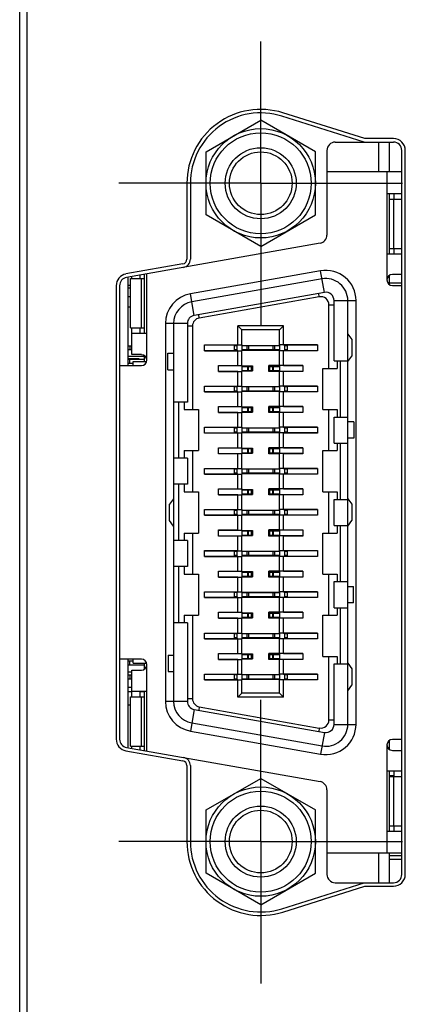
# Model space of a CAD drawing. Header units: inches. Extents: x 0 to 34, y 0 to 22.
# Tile 48 of 84: x 10.381 to 10.934, y 14.951 to 16.364. Entities that reach past the tile are written whole.
import ezdxf

# ---------------------------------------------------------------- set-up
doc = ezdxf.new("R2010")
doc.units = ezdxf.units.IN
doc.header["$LTSCALE"] = 1.87
doc.header["$MEASUREMENT"] = 0
doc.linetypes.add('CENTER', pattern=[0.6, 0.375, -0.075, 0.075, -0.075])
doc.layers.get('0').update_dxf_attribs({"linetype": 'CONTINUOUS'})
doc.layers.add('DEFAULT_1', color=7, linetype='CENTER')

msp = doc.modelspace()

# ---------------------------------------------------------------- linework, layer by layer
at = {"color": 7, "linetype": 'CONTINUOUS'}
for p, q in [((10.3806, 12.3838), (10.3806, 17.5217)), ((10.3906, 17.4917), (10.3906, 13.4217)), ((10.875, 16.1886), (10.7569, 16.2258)), ((10.8758, 16.1936), (10.7584, 16.2306)), ((10.648, 16.1748), (10.7265, 16.2202)), ((10.805, 16.1748), (10.7265, 16.2202)), ((10.8335, 16.1886), (10.917, 16.1886)), ((10.917, 16.1936), (10.8758, 16.1936)), ((10.8958, 16.1462), (10.8958, 16.1886)), ((10.9115, 16.1462), (10.9115, 16.1886)), ((10.648, 16.0842), (10.648, 16.1748)), ((10.805, 16.0842), (10.805, 16.1748)), ((10.8215, 16.1766), (10.8215, 16.0551)), ((10.929, 15.1376), (10.929, 16.1766)), ((10.934, 15.1376), (10.934, 16.1766)), ((10.8215, 16.1462), (10.929, 16.1462)), ((10.9076, 16.1462), (10.9076, 15.9907)), ((10.6205, 16.1295), (10.6205, 16.0206)), ((10.6255, 16.1295), (10.6255, 16.0206)), ((10.9076, 16.1147), (10.929, 16.1147)), ((10.9115, 16.0281), (10.9115, 16.1147)), ((10.9175, 16.1147), (10.9175, 16.1069)), ((10.9115, 16.1069), (10.929, 16.1069)), ((10.9176, 16.036), (10.9176, 16.1069)), ((10.7265, 16.0389), (10.648, 16.0842)), ((10.7265, 16.0389), (10.805, 16.0842)), ((10.8116, 16.0433), (10.5339, 15.9944)), ((10.9076, 16.0281), (10.929, 16.0281)), ((10.9115, 16.036), (10.929, 16.036)), ((10.9175, 16.036), (10.9175, 16.0281)), ((10.6147, 16.0137), (10.5331, 15.9993)), ((10.5533, 15.9927), (10.5533, 15.9978)), ((10.5592, 15.9988), (10.5592, 15.914)), ((10.5631, 15.8756), (10.5631, 15.9995)), ((10.8125, 16.0039), (10.6255, 15.9709)), ((10.818, 15.9728), (10.8125, 16.0039)), ((10.9115, 15.984), (10.9115, 15.9975)), ((10.929, 15.9986), (10.9155, 15.9986)), ((10.5356, 15.9944), (10.5356, 15.8677)), ((10.5395, 15.9218), (10.5395, 15.9927)), ((10.5395, 15.9927), (10.5592, 15.9927)), ((10.5415, 15.9927), (10.5415, 15.9957)), ((10.5554, 15.9218), (10.5554, 15.9927)), ((10.8145, 15.9922), (10.6275, 15.9592)), ((10.929, 15.9861), (10.9115, 15.9861)), ((10.519, 15.9825), (10.519, 15.3316)), ((10.524, 15.9825), (10.524, 15.3316)), ((10.5356, 15.9831), (10.5395, 15.9831)), ((10.5356, 15.9796), (10.5395, 15.9796)), ((10.631, 15.9399), (10.6255, 15.9709)), ((10.818, 15.9728), (10.631, 15.9399)), ((10.8106, 15.9665), (10.8097, 15.9714)), ((10.9155, 15.9829), (10.929, 15.9829)), ((10.5356, 15.9671), (10.5395, 15.9671)), ((10.8106, 15.9665), (10.6383, 15.9361)), ((10.8318, 15.8746), (10.8318, 15.9612)), ((10.8318, 15.9612), (10.8633, 15.9612)), ((10.8515, 15.3529), (10.8515, 15.9612)), ((10.8633, 15.3529), (10.8633, 15.9612)), ((10.5356, 15.9521), (10.5395, 15.9521)), ((10.6383, 15.9361), (10.6375, 15.941)), ((10.8244, 15.8638), (10.8244, 15.9549)), ((10.8244, 15.9549), (10.8318, 15.9549)), ((10.5897, 15.9282), (10.5897, 15.3859)), ((10.6212, 15.9282), (10.5897, 15.9282)), ((10.6015, 15.9282), (10.6015, 15.3859)), ((10.6212, 15.9282), (10.6212, 15.8155)), ((10.5395, 15.9218), (10.5592, 15.9218)), ((10.5415, 15.8835), (10.5415, 15.9218)), ((10.5631, 15.914), (10.5415, 15.914)), ((10.5533, 15.914), (10.5533, 15.9218)), ((10.6286, 15.9245), (10.6212, 15.9245)), ((10.6286, 15.9245), (10.6286, 15.8047)), ((10.6936, 15.8974), (10.6936, 15.925)), ((10.6936, 15.925), (10.6995, 15.9191)), ((10.7594, 15.925), (10.6936, 15.925)), ((10.6995, 15.8974), (10.6995, 15.9191)), ((10.7535, 15.9191), (10.6995, 15.9191)), ((10.7594, 15.925), (10.7535, 15.9191)), ((10.7535, 15.8974), (10.7535, 15.9191)), ((10.7594, 15.8974), (10.7594, 15.925)), ((10.8515, 15.913), (10.8574, 15.9051)), ((10.8574, 15.9051), (10.8574, 15.8815)), ((10.5356, 15.8962), (10.5415, 15.8962)), ((10.5415, 15.8903), (10.5356, 15.8903)), ((10.5388, 15.8962), (10.5388, 15.8903)), ((10.5931, 15.8618), (10.5931, 15.8854)), ((10.5931, 15.8854), (10.6015, 15.8854)), ((10.6458, 15.8892), (10.6458, 15.8974)), ((10.6458, 15.8974), (10.6995, 15.8974)), ((10.6458, 15.8974), (10.6936, 15.8974)), ((10.6936, 15.8892), (10.6458, 15.8892)), ((10.6458, 15.8892), (10.6995, 15.8892)), ((10.6885, 15.8962), (10.6885, 15.8903)), ((10.6924, 15.8962), (10.6885, 15.8962)), ((10.6924, 15.8903), (10.6885, 15.8903)), ((10.6924, 15.8962), (10.6924, 15.8903)), ((10.6936, 15.8974), (10.6995, 15.8974)), ((10.6936, 15.8681), (10.6936, 15.8892)), ((10.6936, 15.8892), (10.6995, 15.8892)), ((10.6995, 15.8974), (10.6995, 15.8892)), ((10.6995, 15.8966), (10.7535, 15.8966)), ((10.7535, 15.8962), (10.6995, 15.8962)), ((10.7535, 15.8903), (10.6995, 15.8903)), ((10.6995, 15.8899), (10.7535, 15.8899)), ((10.6995, 15.868), (10.6995, 15.8892)), ((10.7066, 15.8962), (10.7066, 15.8903)), ((10.7089, 15.8962), (10.7089, 15.8903)), ((10.744, 15.8962), (10.744, 15.8903)), ((10.7463, 15.8962), (10.7463, 15.8903)), ((10.7535, 15.8974), (10.7535, 15.8892)), ((10.7594, 15.8974), (10.7535, 15.8974)), ((10.808, 15.8974), (10.7535, 15.8974)), ((10.7535, 15.868), (10.7535, 15.8892)), ((10.808, 15.8892), (10.7535, 15.8892)), ((10.7594, 15.8892), (10.7535, 15.8892)), ((10.7594, 15.8974), (10.808, 15.8974)), ((10.7594, 15.8681), (10.7594, 15.8892)), ((10.808, 15.8892), (10.7594, 15.8892)), ((10.7605, 15.8962), (10.7605, 15.8903)), ((10.7645, 15.8962), (10.7605, 15.8962)), ((10.7645, 15.8903), (10.7605, 15.8903)), ((10.7645, 15.8962), (10.7645, 15.8903)), ((10.808, 15.8974), (10.808, 15.8892)), ((10.5356, 15.8811), (10.5592, 15.8811)), ((10.5356, 15.8781), (10.5516, 15.8781)), ((10.5592, 15.8766), (10.5356, 15.8766)), ((10.5434, 15.8707), (10.5356, 15.8707)), ((10.5386, 15.8707), (10.5386, 15.8766)), ((10.5552, 15.8835), (10.5415, 15.8835)), ((10.5434, 15.8677), (10.5434, 15.8736)), ((10.5434, 15.8736), (10.5629, 15.8736)), ((10.5516, 15.8781), (10.5516, 15.8766)), ((10.5592, 15.8823), (10.5592, 15.8736)), ((10.8318, 15.8746), (10.8515, 15.8746)), ((10.8363, 15.8746), (10.8363, 15.8638)), ((10.8406, 15.8746), (10.8406, 15.7939)), ((10.8515, 15.8736), (10.8574, 15.8815)), ((10.524, 15.8677), (10.5552, 15.8677)), ((10.5931, 15.8618), (10.6015, 15.8618)), ((10.6657, 15.8594), (10.6657, 15.8681)), ((10.6657, 15.8681), (10.6936, 15.8681)), ((10.6657, 15.868), (10.6995, 15.868)), ((10.6657, 15.8595), (10.6995, 15.8595)), ((10.6936, 15.8594), (10.6657, 15.8594)), ((10.6936, 15.8681), (10.6995, 15.868)), ((10.6936, 15.8594), (10.6995, 15.8595)), ((10.6936, 15.8384), (10.6936, 15.8594)), ((10.6995, 15.868), (10.6995, 15.8595)), ((10.6995, 15.8674), (10.7145, 15.8674)), ((10.6995, 15.8667), (10.7145, 15.8667)), ((10.6995, 15.8608), (10.7145, 15.8608)), ((10.6995, 15.8601), (10.7145, 15.8601)), ((10.6995, 15.8383), (10.6995, 15.8595)), ((10.7073, 15.8667), (10.7073, 15.8608)), ((10.7084, 15.8667), (10.7084, 15.8608)), ((10.7127, 15.8667), (10.7127, 15.8608)), ((10.7145, 15.8674), (10.7145, 15.8601)), ((10.7381, 15.8594), (10.7381, 15.8681)), ((10.7535, 15.8681), (10.7381, 15.8681)), ((10.7381, 15.8667), (10.7535, 15.8667)), ((10.7381, 15.8608), (10.7535, 15.8608)), ((10.7535, 15.8594), (10.7381, 15.8594)), ((10.7391, 15.8667), (10.7391, 15.8608)), ((10.7434, 15.8667), (10.7434, 15.8608)), ((10.7445, 15.8667), (10.7445, 15.8608)), ((10.7594, 15.8681), (10.7535, 15.868)), ((10.7535, 15.868), (10.7535, 15.8595)), ((10.7869, 15.868), (10.7535, 15.868)), ((10.7535, 15.8383), (10.7535, 15.8595)), ((10.7869, 15.8595), (10.7535, 15.8595)), ((10.7594, 15.8594), (10.7535, 15.8595)), ((10.7594, 15.8681), (10.7869, 15.8681)), ((10.7594, 15.8384), (10.7594, 15.8594)), ((10.7869, 15.8594), (10.7594, 15.8594)), ((10.7869, 15.8681), (10.7869, 15.8594)), ((10.8156, 15.8047), (10.8156, 15.8638)), ((10.8156, 15.8638), (10.8363, 15.8638)), ((10.6458, 15.8301), (10.6458, 15.8384)), ((10.6458, 15.8384), (10.6936, 15.8384)), ((10.6458, 15.8383), (10.6995, 15.8383)), ((10.6458, 15.8302), (10.6995, 15.8302)), ((10.6936, 15.8301), (10.6458, 15.8301)), ((10.6885, 15.8372), (10.6885, 15.8313)), ((10.6924, 15.8372), (10.6885, 15.8372)), ((10.6924, 15.8313), (10.6885, 15.8313)), ((10.6924, 15.8372), (10.6924, 15.8313)), ((10.6936, 15.8384), (10.6995, 15.8383)), ((10.6936, 15.8301), (10.6995, 15.8302)), ((10.6936, 15.809), (10.6936, 15.8301)), ((10.6995, 15.8383), (10.6995, 15.8302)), ((10.6995, 15.8376), (10.7535, 15.8376)), ((10.7535, 15.8372), (10.6995, 15.8372)), ((10.7535, 15.8313), (10.6995, 15.8313)), ((10.6995, 15.8309), (10.7535, 15.8309)), ((10.6995, 15.809), (10.6995, 15.8302)), ((10.7066, 15.8372), (10.7066, 15.8313)), ((10.7089, 15.8372), (10.7089, 15.8313)), ((10.744, 15.8372), (10.744, 15.8313)), ((10.7463, 15.8372), (10.7463, 15.8313)), ((10.7594, 15.8384), (10.7535, 15.8383)), ((10.7535, 15.8383), (10.7535, 15.8302)), ((10.808, 15.8383), (10.7535, 15.8383)), ((10.7535, 15.809), (10.7535, 15.8302)), ((10.808, 15.8302), (10.7535, 15.8302)), ((10.7594, 15.8301), (10.7535, 15.8302)), ((10.7594, 15.8384), (10.808, 15.8384)), ((10.7594, 15.809), (10.7594, 15.8301)), ((10.808, 15.8301), (10.7594, 15.8301)), ((10.7605, 15.8372), (10.7605, 15.8313)), ((10.7645, 15.8372), (10.7605, 15.8372)), ((10.7645, 15.8313), (10.7605, 15.8313)), ((10.7645, 15.8372), (10.7645, 15.8313)), ((10.808, 15.8384), (10.808, 15.8301)), ((10.6212, 15.8155), (10.6015, 15.8155)), ((10.6084, 15.8155), (10.6084, 15.7348)), ((10.6168, 15.8155), (10.6168, 15.8047)), ((10.6168, 15.8047), (10.6374, 15.8047)), ((10.6374, 15.8047), (10.6374, 15.7457)), ((10.6657, 15.8004), (10.6657, 15.809)), ((10.6657, 15.809), (10.6995, 15.809)), ((10.6657, 15.809), (10.6936, 15.809)), ((10.6657, 15.8005), (10.6995, 15.8005)), ((10.6936, 15.8004), (10.6657, 15.8004)), ((10.6936, 15.809), (10.6995, 15.809)), ((10.6936, 15.7793), (10.6936, 15.8004)), ((10.6936, 15.8004), (10.6995, 15.8004)), ((10.6995, 15.809), (10.6995, 15.8005)), ((10.6995, 15.8084), (10.7145, 15.8084)), ((10.6995, 15.8077), (10.7145, 15.8077)), ((10.6995, 15.8018), (10.7145, 15.8018)), ((10.6995, 15.8011), (10.7145, 15.8011)), ((10.6995, 15.7793), (10.6995, 15.8004)), ((10.7073, 15.8077), (10.7073, 15.8018)), ((10.7084, 15.8077), (10.7084, 15.8018)), ((10.7127, 15.8077), (10.7127, 15.8018)), ((10.7145, 15.8084), (10.7145, 15.8011)), ((10.7381, 15.8004), (10.7381, 15.809)), ((10.7535, 15.809), (10.7381, 15.809)), ((10.7381, 15.8077), (10.7535, 15.8077)), ((10.7381, 15.8018), (10.7535, 15.8018)), ((10.7535, 15.8004), (10.7381, 15.8004)), ((10.7391, 15.8077), (10.7391, 15.8018)), ((10.7434, 15.8077), (10.7434, 15.8018)), ((10.7445, 15.8077), (10.7445, 15.8018)), ((10.7535, 15.809), (10.7535, 15.8005)), ((10.7594, 15.809), (10.7535, 15.809)), ((10.7869, 15.809), (10.7535, 15.809)), ((10.7869, 15.8005), (10.7535, 15.8005)), ((10.7535, 15.7793), (10.7535, 15.8004)), ((10.7594, 15.8004), (10.7535, 15.8004)), ((10.7594, 15.809), (10.7869, 15.809)), ((10.7594, 15.7793), (10.7594, 15.8004)), ((10.7869, 15.8004), (10.7594, 15.8004)), ((10.7869, 15.809), (10.7869, 15.8004)), ((10.8156, 15.8047), (10.8363, 15.8047)), ((10.8244, 15.7457), (10.8244, 15.8047)), ((10.8363, 15.8047), (10.8363, 15.7939)), ((10.8318, 15.7565), (10.8318, 15.7939)), ((10.8318, 15.7939), (10.8515, 15.7939)), ((10.8599, 15.787), (10.8515, 15.787)), ((10.8599, 15.787), (10.8599, 15.7634)), ((10.6458, 15.771), (10.6458, 15.7793)), ((10.6458, 15.7793), (10.6936, 15.7793)), ((10.6458, 15.7792), (10.6995, 15.7792)), ((10.6885, 15.7781), (10.6885, 15.7722)), ((10.6924, 15.7781), (10.6885, 15.7781)), ((10.6924, 15.7722), (10.6885, 15.7722)), ((10.6924, 15.7781), (10.6924, 15.7722)), ((10.6936, 15.7793), (10.6995, 15.7793)), ((10.6995, 15.7792), (10.6995, 15.7711)), ((10.6995, 15.7785), (10.7535, 15.7785)), ((10.7535, 15.7781), (10.6995, 15.7781)), ((10.7535, 15.7722), (10.6995, 15.7722)), ((10.6995, 15.7718), (10.7535, 15.7718)), ((10.7066, 15.7781), (10.7066, 15.7722)), ((10.7089, 15.7781), (10.7089, 15.7722)), ((10.744, 15.7781), (10.744, 15.7722)), ((10.7463, 15.7781), (10.7463, 15.7722)), ((10.7594, 15.7793), (10.7535, 15.7793)), ((10.7535, 15.7792), (10.7535, 15.7711)), ((10.808, 15.7792), (10.7535, 15.7792)), ((10.7594, 15.7793), (10.808, 15.7793)), ((10.7605, 15.7781), (10.7605, 15.7722)), ((10.7645, 15.7781), (10.7605, 15.7781)), ((10.7645, 15.7722), (10.7605, 15.7722)), ((10.7645, 15.7781), (10.7645, 15.7722)), ((10.808, 15.7793), (10.808, 15.771)), ((10.6458, 15.7711), (10.6995, 15.7711)), ((10.6936, 15.771), (10.6458, 15.771)), ((10.6936, 15.771), (10.6995, 15.7711)), ((10.6936, 15.75), (10.6936, 15.771)), ((10.6995, 15.7499), (10.6995, 15.7711)), ((10.7535, 15.7499), (10.7535, 15.7711)), ((10.808, 15.7711), (10.7535, 15.7711)), ((10.7594, 15.771), (10.7535, 15.7711)), ((10.7594, 15.75), (10.7594, 15.771)), ((10.808, 15.771), (10.7594, 15.771)), ((10.8599, 15.7634), (10.8515, 15.7634)), ((10.6168, 15.7457), (10.6168, 15.7348)), ((10.6168, 15.7457), (10.6374, 15.7457)), ((10.6286, 15.7457), (10.6286, 15.6866)), ((10.6657, 15.7413), (10.6657, 15.75)), ((10.6657, 15.75), (10.6936, 15.75)), ((10.6657, 15.7499), (10.6995, 15.7499)), ((10.6936, 15.75), (10.6995, 15.7499)), ((10.6995, 15.7499), (10.6995, 15.7414)), ((10.6995, 15.7493), (10.7145, 15.7493)), ((10.6995, 15.7486), (10.7145, 15.7486)), ((10.7073, 15.7486), (10.7073, 15.7427)), ((10.7084, 15.7486), (10.7084, 15.7427)), ((10.7127, 15.7486), (10.7127, 15.7427)), ((10.7145, 15.7493), (10.7145, 15.742)), ((10.7381, 15.7413), (10.7381, 15.75)), ((10.7535, 15.75), (10.7381, 15.75)), ((10.7381, 15.7486), (10.7535, 15.7486)), ((10.7391, 15.7486), (10.7391, 15.7427)), ((10.7434, 15.7486), (10.7434, 15.7427)), ((10.7445, 15.7486), (10.7445, 15.7427)), ((10.7594, 15.75), (10.7535, 15.7499)), ((10.7535, 15.7499), (10.7535, 15.7414)), ((10.7869, 15.7499), (10.7535, 15.7499)), ((10.7594, 15.75), (10.7869, 15.75)), ((10.7869, 15.75), (10.7869, 15.7413)), ((10.8156, 15.6866), (10.8156, 15.7457)), ((10.8156, 15.7457), (10.8363, 15.7457)), ((10.8318, 15.7565), (10.8515, 15.7565)), ((10.8363, 15.7565), (10.8363, 15.7457)), ((10.8406, 15.7565), (10.8406, 15.6758)), ((10.6212, 15.7348), (10.6015, 15.7348)), ((10.6212, 15.7348), (10.6212, 15.6974)), ((10.6657, 15.7414), (10.6995, 15.7414)), ((10.6936, 15.7413), (10.6657, 15.7413)), ((10.6936, 15.7413), (10.6995, 15.7414)), ((10.6936, 15.7203), (10.6936, 15.7413)), ((10.6995, 15.7427), (10.7145, 15.7427)), ((10.6995, 15.742), (10.7145, 15.742)), ((10.6995, 15.7202), (10.6995, 15.7414)), ((10.7381, 15.7427), (10.7535, 15.7427)), ((10.7535, 15.7413), (10.7381, 15.7413)), ((10.7535, 15.7202), (10.7535, 15.7414)), ((10.7869, 15.7414), (10.7535, 15.7414)), ((10.7594, 15.7413), (10.7535, 15.7414)), ((10.7594, 15.7203), (10.7594, 15.7413)), ((10.7869, 15.7413), (10.7594, 15.7413)), ((10.6458, 15.712), (10.6458, 15.7203)), ((10.6458, 15.7203), (10.6936, 15.7203)), ((10.6458, 15.7202), (10.6995, 15.7202)), ((10.6885, 15.7191), (10.6885, 15.7132)), ((10.6924, 15.7191), (10.6885, 15.7191)), ((10.6924, 15.7191), (10.6924, 15.7132)), ((10.6936, 15.7203), (10.6995, 15.7202)), ((10.6995, 15.7202), (10.6995, 15.7121)), ((10.6995, 15.7195), (10.7535, 15.7195)), ((10.7535, 15.7191), (10.6995, 15.7191)), ((10.7066, 15.7191), (10.7066, 15.7132)), ((10.7089, 15.7191), (10.7089, 15.7132)), ((10.744, 15.7191), (10.744, 15.7132)), ((10.7463, 15.7191), (10.7463, 15.7132)), ((10.7594, 15.7203), (10.7535, 15.7202)), ((10.7535, 15.7202), (10.7535, 15.7121)), ((10.808, 15.7202), (10.7535, 15.7202)), ((10.7594, 15.7203), (10.808, 15.7203)), ((10.7605, 15.7191), (10.7605, 15.7132)), ((10.7645, 15.7191), (10.7605, 15.7191)), ((10.7645, 15.7191), (10.7645, 15.7132)), ((10.808, 15.7203), (10.808, 15.712)), ((10.6458, 15.7121), (10.6995, 15.7121)), ((10.6936, 15.712), (10.6458, 15.712)), ((10.6924, 15.7132), (10.6885, 15.7132)), ((10.6936, 15.712), (10.6995, 15.7121)), ((10.6936, 15.6909), (10.6936, 15.712)), ((10.7535, 15.7132), (10.6995, 15.7132)), ((10.6995, 15.7128), (10.7535, 15.7128)), ((10.6995, 15.6909), (10.6995, 15.7121)), ((10.7535, 15.6909), (10.7535, 15.7121)), ((10.808, 15.7121), (10.7535, 15.7121)), ((10.7594, 15.712), (10.7535, 15.7121)), ((10.7594, 15.6909), (10.7594, 15.712)), ((10.808, 15.712), (10.7594, 15.712)), ((10.7645, 15.7132), (10.7605, 15.7132)), ((10.6212, 15.6974), (10.6015, 15.6974)), ((10.6084, 15.6974), (10.6084, 15.6167)), ((10.6168, 15.6974), (10.6168, 15.6866)), ((10.6168, 15.6866), (10.6374, 15.6866)), ((10.6374, 15.6866), (10.6374, 15.6275)), ((10.6657, 15.6823), (10.6657, 15.6909)), ((10.6657, 15.6909), (10.6995, 15.6909)), ((10.6657, 15.6909), (10.6936, 15.6909)), ((10.6936, 15.6909), (10.6995, 15.6909)), ((10.6995, 15.6909), (10.6995, 15.6823)), ((10.6995, 15.6902), (10.7145, 15.6902)), ((10.6995, 15.6896), (10.7145, 15.6896)), ((10.7073, 15.6896), (10.7073, 15.6836)), ((10.7084, 15.6896), (10.7084, 15.6836)), ((10.7127, 15.6896), (10.7127, 15.6836)), ((10.7145, 15.6902), (10.7145, 15.683)), ((10.7381, 15.6823), (10.7381, 15.6909)), ((10.7535, 15.6909), (10.7381, 15.6909)), ((10.7381, 15.6896), (10.7535, 15.6896)), ((10.7391, 15.6896), (10.7391, 15.6836)), ((10.7434, 15.6896), (10.7434, 15.6836)), ((10.7445, 15.6896), (10.7445, 15.6836)), ((10.7535, 15.6909), (10.7535, 15.6823)), ((10.7594, 15.6909), (10.7535, 15.6909)), ((10.7869, 15.6909), (10.7535, 15.6909)), ((10.7594, 15.6909), (10.7869, 15.6909)), ((10.7869, 15.6909), (10.7869, 15.6823)), ((10.8156, 15.6866), (10.8363, 15.6866)), ((10.8244, 15.6275), (10.8244, 15.6866)), ((10.8363, 15.6866), (10.8363, 15.6758)), ((10.6015, 15.6768), (10.5956, 15.6689)), ((10.6936, 15.6823), (10.6657, 15.6823)), ((10.6657, 15.6823), (10.6995, 15.6823)), ((10.6936, 15.6612), (10.6936, 15.6823)), ((10.6936, 15.6823), (10.6995, 15.6823)), ((10.6995, 15.6836), (10.7145, 15.6836)), ((10.6995, 15.683), (10.7145, 15.683)), ((10.6995, 15.6611), (10.6995, 15.6823)), ((10.7381, 15.6836), (10.7535, 15.6836)), ((10.7535, 15.6823), (10.7381, 15.6823)), ((10.7535, 15.6611), (10.7535, 15.6823)), ((10.7869, 15.6823), (10.7535, 15.6823)), ((10.7594, 15.6823), (10.7535, 15.6823)), ((10.7594, 15.6612), (10.7594, 15.6823)), ((10.7869, 15.6823), (10.7594, 15.6823)), ((10.8318, 15.6384), (10.8318, 15.6758)), ((10.8318, 15.6758), (10.8515, 15.6758)), ((10.8515, 15.6768), (10.8574, 15.6689)), ((10.5956, 15.6453), (10.5956, 15.6689)), ((10.6458, 15.6529), (10.6458, 15.6612)), ((10.6458, 15.6612), (10.6936, 15.6612)), ((10.6458, 15.6611), (10.6995, 15.6611)), ((10.6885, 15.66), (10.6885, 15.6541)), ((10.6924, 15.66), (10.6885, 15.66)), ((10.6924, 15.66), (10.6924, 15.6541)), ((10.6936, 15.6612), (10.6995, 15.6611)), ((10.6995, 15.6611), (10.6995, 15.653)), ((10.6995, 15.6604), (10.7535, 15.6604)), ((10.7535, 15.66), (10.6995, 15.66)), ((10.7066, 15.66), (10.7066, 15.6541)), ((10.7089, 15.66), (10.7089, 15.6541)), ((10.744, 15.66), (10.744, 15.6541)), ((10.7463, 15.66), (10.7463, 15.6541)), ((10.7594, 15.6612), (10.7535, 15.6611)), ((10.7535, 15.6611), (10.7535, 15.653)), ((10.808, 15.6611), (10.7535, 15.6611)), ((10.7594, 15.6612), (10.808, 15.6612)), ((10.7605, 15.66), (10.7605, 15.6541)), ((10.7645, 15.66), (10.7605, 15.66)), ((10.7645, 15.66), (10.7645, 15.6541)), ((10.808, 15.6612), (10.808, 15.6529)), ((10.8574, 15.6689), (10.8574, 15.6453)), ((10.6015, 15.6374), (10.5956, 15.6453)), ((10.6458, 15.653), (10.6995, 15.653)), ((10.6936, 15.6529), (10.6458, 15.6529)), ((10.6924, 15.6541), (10.6885, 15.6541)), ((10.6936, 15.6529), (10.6995, 15.653)), ((10.6936, 15.6319), (10.6936, 15.6529)), ((10.7535, 15.6541), (10.6995, 15.6541)), ((10.6995, 15.6537), (10.7535, 15.6537)), ((10.6995, 15.6318), (10.6995, 15.653)), ((10.7535, 15.6318), (10.7535, 15.653)), ((10.808, 15.653), (10.7535, 15.653)), ((10.7594, 15.6529), (10.7535, 15.653)), ((10.7594, 15.6319), (10.7594, 15.6529)), ((10.808, 15.6529), (10.7594, 15.6529)), ((10.7645, 15.6541), (10.7605, 15.6541)), ((10.8515, 15.6374), (10.8574, 15.6453)), ((10.6657, 15.6232), (10.6657, 15.6319)), ((10.6657, 15.6319), (10.6936, 15.6319)), ((10.6657, 15.6318), (10.6995, 15.6318)), ((10.6936, 15.6319), (10.6995, 15.6318)), ((10.6995, 15.6318), (10.6995, 15.6233)), ((10.6995, 15.6312), (10.7145, 15.6312)), ((10.6995, 15.6305), (10.7145, 15.6305)), ((10.7073, 15.6305), (10.7073, 15.6246)), ((10.7084, 15.6305), (10.7084, 15.6246)), ((10.7127, 15.6305), (10.7127, 15.6246)), ((10.7145, 15.6312), (10.7145, 15.6239)), ((10.7381, 15.6232), (10.7381, 15.6319)), ((10.7535, 15.6319), (10.7381, 15.6319)), ((10.7381, 15.6305), (10.7535, 15.6305)), ((10.7391, 15.6305), (10.7391, 15.6246)), ((10.7434, 15.6305), (10.7434, 15.6246)), ((10.7445, 15.6305), (10.7445, 15.6246)), ((10.7594, 15.6319), (10.7535, 15.6318)), ((10.7535, 15.6318), (10.7535, 15.6233)), ((10.7869, 15.6318), (10.7535, 15.6318)), ((10.7594, 15.6319), (10.7869, 15.6319)), ((10.7869, 15.6319), (10.7869, 15.6232)), ((10.8318, 15.6384), (10.8515, 15.6384)), ((10.8363, 15.6384), (10.8363, 15.6275)), ((10.8406, 15.6384), (10.8406, 15.5577)), ((10.6212, 15.6167), (10.6015, 15.6167)), ((10.6168, 15.6275), (10.6168, 15.6167)), ((10.6168, 15.6275), (10.6374, 15.6275)), ((10.6212, 15.6167), (10.6212, 15.5793)), ((10.6286, 15.6275), (10.6286, 15.5685)), ((10.6657, 15.6233), (10.6995, 15.6233)), ((10.6936, 15.6232), (10.6657, 15.6232)), ((10.6936, 15.6232), (10.6995, 15.6233)), ((10.6936, 15.6022), (10.6936, 15.6232)), ((10.6995, 15.6246), (10.7145, 15.6246)), ((10.6995, 15.6239), (10.7145, 15.6239)), ((10.6995, 15.6021), (10.6995, 15.6233)), ((10.7381, 15.6246), (10.7535, 15.6246)), ((10.7535, 15.6232), (10.7381, 15.6232)), ((10.7535, 15.6021), (10.7535, 15.6233)), ((10.7869, 15.6233), (10.7535, 15.6233)), ((10.7594, 15.6232), (10.7535, 15.6233)), ((10.7594, 15.6022), (10.7594, 15.6232)), ((10.7869, 15.6232), (10.7594, 15.6232)), ((10.8156, 15.5685), (10.8156, 15.6275)), ((10.8156, 15.6275), (10.8363, 15.6275)), ((10.6458, 15.5939), (10.6458, 15.6022)), ((10.6458, 15.6022), (10.6936, 15.6022)), ((10.6458, 15.6021), (10.6995, 15.6021)), ((10.6936, 15.6022), (10.6995, 15.6021)), ((10.6995, 15.6021), (10.6995, 15.594)), ((10.7594, 15.6022), (10.7535, 15.6021)), ((10.7535, 15.6021), (10.7535, 15.594)), ((10.808, 15.6021), (10.7535, 15.6021)), ((10.7594, 15.6022), (10.808, 15.6022)), ((10.808, 15.6022), (10.808, 15.5939)), ((10.6458, 15.594), (10.6995, 15.594)), ((10.6936, 15.5939), (10.6458, 15.5939)), ((10.6885, 15.601), (10.6885, 15.5951)), ((10.6924, 15.601), (10.6885, 15.601)), ((10.6924, 15.5951), (10.6885, 15.5951)), ((10.6924, 15.601), (10.6924, 15.5951)), ((10.6936, 15.5728), (10.6936, 15.5939)), ((10.6936, 15.5939), (10.6995, 15.5939)), ((10.6995, 15.6014), (10.7535, 15.6014)), ((10.7535, 15.601), (10.6995, 15.601)), ((10.7535, 15.5951), (10.6995, 15.5951)), ((10.6995, 15.5947), (10.7535, 15.5947)), ((10.6995, 15.5728), (10.6995, 15.5939)), ((10.7066, 15.601), (10.7066, 15.5951)), ((10.7089, 15.601), (10.7089, 15.5951)), ((10.744, 15.601), (10.744, 15.5951)), ((10.7463, 15.601), (10.7463, 15.5951)), ((10.808, 15.594), (10.7535, 15.594)), ((10.7535, 15.5728), (10.7535, 15.5939)), ((10.7594, 15.5939), (10.7535, 15.5939)), ((10.7594, 15.5728), (10.7594, 15.5939)), ((10.808, 15.5939), (10.7594, 15.5939)), ((10.7605, 15.601), (10.7605, 15.5951)), ((10.7645, 15.601), (10.7605, 15.601)), ((10.7645, 15.5951), (10.7605, 15.5951)), ((10.7645, 15.601), (10.7645, 15.5951)), ((10.6212, 15.5793), (10.6015, 15.5793)), ((10.6084, 15.5793), (10.6084, 15.4986)), ((10.6168, 15.5793), (10.6168, 15.5685)), ((10.6168, 15.5685), (10.6374, 15.5685)), ((10.6374, 15.5685), (10.6374, 15.5094)), ((10.6657, 15.5642), (10.6657, 15.5728)), ((10.6657, 15.5728), (10.6936, 15.5728)), ((10.6657, 15.5727), (10.6995, 15.5727)), ((10.6936, 15.5642), (10.6657, 15.5642)), ((10.6657, 15.5642), (10.6995, 15.5642)), ((10.6936, 15.5728), (10.6995, 15.5728)), ((10.6936, 15.5431), (10.6936, 15.5642)), ((10.6936, 15.5642), (10.6995, 15.5642)), ((10.6995, 15.5727), (10.6995, 15.5642)), ((10.6995, 15.5721), (10.7145, 15.5721)), ((10.6995, 15.5714), (10.7145, 15.5714)), ((10.6995, 15.5655), (10.7145, 15.5655)), ((10.6995, 15.5648), (10.7145, 15.5648)), ((10.6995, 15.543), (10.6995, 15.5642)), ((10.7073, 15.5714), (10.7073, 15.5655)), ((10.7084, 15.5714), (10.7084, 15.5655)), ((10.7127, 15.5714), (10.7127, 15.5655)), ((10.7145, 15.5721), (10.7145, 15.5648)), ((10.7381, 15.5642), (10.7381, 15.5728)), ((10.7535, 15.5728), (10.7381, 15.5728)), ((10.7381, 15.5714), (10.7535, 15.5714)), ((10.7381, 15.5655), (10.7535, 15.5655)), ((10.7535, 15.5642), (10.7381, 15.5642)), ((10.7391, 15.5714), (10.7391, 15.5655)), ((10.7434, 15.5714), (10.7434, 15.5655)), ((10.7445, 15.5714), (10.7445, 15.5655)), ((10.7594, 15.5728), (10.7535, 15.5728)), ((10.7535, 15.5727), (10.7535, 15.5642)), ((10.7869, 15.5727), (10.7535, 15.5727)), ((10.7535, 15.543), (10.7535, 15.5642)), ((10.7869, 15.5642), (10.7535, 15.5642)), ((10.7594, 15.5642), (10.7535, 15.5642)), ((10.7594, 15.5728), (10.7869, 15.5728)), ((10.7594, 15.5431), (10.7594, 15.5642)), ((10.7869, 15.5642), (10.7594, 15.5642)), ((10.7869, 15.5728), (10.7869, 15.5642)), ((10.8156, 15.5685), (10.8363, 15.5685)), ((10.8244, 15.5094), (10.8244, 15.5685)), ((10.8363, 15.5685), (10.8363, 15.5577)), ((10.8318, 15.5203), (10.8318, 15.5577)), ((10.8318, 15.5577), (10.8515, 15.5577)), ((10.8515, 15.5508), (10.8596, 15.5508)), ((10.8595, 15.5272), (10.8595, 15.5508)), ((10.8596, 15.5272), (10.8596, 15.5508)), ((10.6458, 15.5348), (10.6458, 15.5431)), ((10.6458, 15.5431), (10.6936, 15.5431)), ((10.6458, 15.543), (10.6995, 15.543)), ((10.6458, 15.5349), (10.6995, 15.5349)), ((10.6936, 15.5348), (10.6458, 15.5348)), ((10.6885, 15.5419), (10.6885, 15.536)), ((10.6924, 15.5419), (10.6885, 15.5419)), ((10.6924, 15.536), (10.6885, 15.536)), ((10.6924, 15.5419), (10.6924, 15.536)), ((10.6936, 15.5431), (10.6995, 15.543)), ((10.6936, 15.5348), (10.6995, 15.5349)), ((10.6936, 15.5138), (10.6936, 15.5348)), ((10.6995, 15.543), (10.6995, 15.5349)), ((10.6995, 15.5423), (10.7535, 15.5423)), ((10.7535, 15.5419), (10.6995, 15.5419)), ((10.7535, 15.536), (10.6995, 15.536)), ((10.6995, 15.5356), (10.7535, 15.5356)), ((10.6995, 15.5137), (10.6995, 15.5349)), ((10.7066, 15.5419), (10.7066, 15.536)), ((10.7089, 15.5419), (10.7089, 15.536)), ((10.744, 15.5419), (10.744, 15.536)), ((10.7463, 15.5419), (10.7463, 15.536)), ((10.7594, 15.5431), (10.7535, 15.543)), ((10.7535, 15.543), (10.7535, 15.5349)), ((10.808, 15.543), (10.7535, 15.543)), ((10.7535, 15.5137), (10.7535, 15.5349)), ((10.808, 15.5349), (10.7535, 15.5349)), ((10.7594, 15.5348), (10.7535, 15.5349)), ((10.7594, 15.5431), (10.808, 15.5431)), ((10.7594, 15.5138), (10.7594, 15.5348)), ((10.808, 15.5348), (10.7594, 15.5348)), ((10.7605, 15.5419), (10.7605, 15.536)), ((10.7645, 15.5419), (10.7605, 15.5419)), ((10.7645, 15.536), (10.7605, 15.536)), ((10.7645, 15.5419), (10.7645, 15.536)), ((10.808, 15.5431), (10.808, 15.5348)), ((10.8318, 15.5203), (10.8515, 15.5203)), ((10.8363, 15.5203), (10.8363, 15.5094)), ((10.8406, 15.5203), (10.8406, 15.4396)), ((10.8596, 15.5272), (10.8515, 15.5272)), ((10.6168, 15.5094), (10.6168, 15.4986)), ((10.6168, 15.5094), (10.6374, 15.5094)), ((10.6286, 15.5094), (10.6286, 15.3897)), ((10.6657, 15.5051), (10.6657, 15.5138)), ((10.6657, 15.5138), (10.6936, 15.5138)), ((10.6657, 15.5137), (10.6995, 15.5137)), ((10.6657, 15.5052), (10.6995, 15.5052)), ((10.6936, 15.5051), (10.6657, 15.5051)), ((10.6936, 15.5138), (10.6995, 15.5137)), ((10.6936, 15.5051), (10.6995, 15.5052)), ((10.6936, 15.484), (10.6936, 15.5051)), ((10.6995, 15.5137), (10.6995, 15.5052)), ((10.6995, 15.5131), (10.7145, 15.5131)), ((10.6995, 15.5124), (10.7145, 15.5124)), ((10.6995, 15.5065), (10.7145, 15.5065)), ((10.6995, 15.5058), (10.7145, 15.5058)), ((10.6995, 15.484), (10.6995, 15.5052)), ((10.7073, 15.5124), (10.7073, 15.5065)), ((10.7084, 15.5124), (10.7084, 15.5065)), ((10.7127, 15.5124), (10.7127, 15.5065)), ((10.7145, 15.5131), (10.7145, 15.5058)), ((10.7381, 15.5051), (10.7381, 15.5138)), ((10.7535, 15.5138), (10.7381, 15.5138)), ((10.7381, 15.5124), (10.7535, 15.5124)), ((10.7381, 15.5065), (10.7535, 15.5065)), ((10.7535, 15.5051), (10.7381, 15.5051)), ((10.7391, 15.5124), (10.7391, 15.5065)), ((10.7434, 15.5124), (10.7434, 15.5065)), ((10.7445, 15.5124), (10.7445, 15.5065)), ((10.7594, 15.5138), (10.7535, 15.5137)), ((10.7535, 15.5137), (10.7535, 15.5052)), ((10.7869, 15.5137), (10.7535, 15.5137)), ((10.7535, 15.484), (10.7535, 15.5052)), ((10.7869, 15.5052), (10.7535, 15.5052)), ((10.7594, 15.5051), (10.7535, 15.5052)), ((10.7594, 15.5138), (10.7869, 15.5138)), ((10.7594, 15.484), (10.7594, 15.5051)), ((10.7869, 15.5051), (10.7594, 15.5051)), ((10.7869, 15.5138), (10.7869, 15.5051)), ((10.8156, 15.4504), (10.8156, 15.5094)), ((10.8156, 15.5094), (10.8363, 15.5094)), ((10.6212, 15.4986), (10.6015, 15.4986)), ((10.6212, 15.4986), (10.6212, 15.3859)), ((10.6458, 15.4758), (10.6458, 15.484)), ((10.6458, 15.484), (10.6995, 15.484)), ((10.6458, 15.484), (10.6936, 15.484)), ((10.6936, 15.4758), (10.6458, 15.4758)), ((10.6458, 15.4758), (10.6995, 15.4758)), ((10.6885, 15.4829), (10.6885, 15.477)), ((10.6924, 15.4829), (10.6885, 15.4829)), ((10.6924, 15.477), (10.6885, 15.477)), ((10.6924, 15.4829), (10.6924, 15.477)), ((10.6936, 15.484), (10.6995, 15.484)), ((10.6936, 15.4547), (10.6936, 15.4758)), ((10.6936, 15.4758), (10.6995, 15.4758)), ((10.6995, 15.484), (10.6995, 15.4758)), ((10.6995, 15.4833), (10.7535, 15.4833)), ((10.7535, 15.4829), (10.6995, 15.4829)), ((10.7535, 15.477), (10.6995, 15.477)), ((10.6995, 15.4766), (10.7535, 15.4766)), ((10.6995, 15.4546), (10.6995, 15.4758)), ((10.7066, 15.4829), (10.7066, 15.477)), ((10.7089, 15.4829), (10.7089, 15.477)), ((10.744, 15.4829), (10.744, 15.477)), ((10.7463, 15.4829), (10.7463, 15.477)), ((10.7535, 15.484), (10.7535, 15.4758)), ((10.7594, 15.484), (10.7535, 15.484)), ((10.808, 15.484), (10.7535, 15.484)), ((10.7535, 15.4546), (10.7535, 15.4758)), ((10.808, 15.4758), (10.7535, 15.4758)), ((10.7594, 15.4758), (10.7535, 15.4758)), ((10.7594, 15.484), (10.808, 15.484)), ((10.7594, 15.4547), (10.7594, 15.4758)), ((10.808, 15.4758), (10.7594, 15.4758)), ((10.7605, 15.4829), (10.7605, 15.477)), ((10.7645, 15.4829), (10.7605, 15.4829)), ((10.7645, 15.477), (10.7605, 15.477)), ((10.7645, 15.4829), (10.7645, 15.477)), ((10.808, 15.484), (10.808, 15.4758)), ((10.5552, 15.4464), (10.524, 15.4464)), ((10.5356, 15.4464), (10.5356, 15.3198)), ((10.5434, 15.4405), (10.5434, 15.4464)), ((10.5935, 15.4523), (10.5935, 15.4287)), ((10.5935, 15.4523), (10.5935, 15.4287)), ((10.5935, 15.4523), (10.6015, 15.4523)), ((10.6657, 15.446), (10.6657, 15.4547)), ((10.6657, 15.4547), (10.6936, 15.4547)), ((10.6657, 15.4546), (10.6995, 15.4546)), ((10.6936, 15.4547), (10.6995, 15.4546)), ((10.6995, 15.4546), (10.6995, 15.4461)), ((10.6995, 15.454), (10.7145, 15.454)), ((10.6995, 15.4533), (10.7145, 15.4533)), ((10.6995, 15.4474), (10.7145, 15.4474)), ((10.6995, 15.4467), (10.7145, 15.4467)), ((10.7073, 15.4533), (10.7073, 15.4474)), ((10.7084, 15.4533), (10.7084, 15.4474)), ((10.7127, 15.4533), (10.7127, 15.4474)), ((10.7145, 15.454), (10.7145, 15.4467)), ((10.7381, 15.446), (10.7381, 15.4547)), ((10.7535, 15.4547), (10.7381, 15.4547)), ((10.7381, 15.4533), (10.7535, 15.4533)), ((10.7381, 15.4474), (10.7535, 15.4474)), ((10.7391, 15.4533), (10.7391, 15.4474)), ((10.7434, 15.4533), (10.7434, 15.4474)), ((10.7445, 15.4533), (10.7445, 15.4474)), ((10.7594, 15.4547), (10.7535, 15.4546)), ((10.7535, 15.4546), (10.7535, 15.4461)), ((10.7869, 15.4546), (10.7535, 15.4546)), ((10.7594, 15.4547), (10.7869, 15.4547)), ((10.7869, 15.4547), (10.7869, 15.446)), ((10.8156, 15.4504), (10.8363, 15.4504)), ((10.8244, 15.3593), (10.8244, 15.4504)), ((10.8363, 15.4504), (10.8363, 15.4396)), ((10.5434, 15.4435), (10.5356, 15.4435)), ((10.5592, 15.4376), (10.5356, 15.4376)), ((10.5386, 15.4376), (10.5386, 15.4435)), ((10.5434, 15.4405), (10.5629, 15.4405)), ((10.5592, 15.4405), (10.5592, 15.4318)), ((10.5631, 15.3146), (10.5631, 15.4386)), ((10.6657, 15.4461), (10.6995, 15.4461)), ((10.6936, 15.446), (10.6657, 15.446)), ((10.6936, 15.446), (10.6995, 15.4461)), ((10.6936, 15.425), (10.6936, 15.446)), ((10.6995, 15.4249), (10.6995, 15.4461)), ((10.7535, 15.446), (10.7381, 15.446)), ((10.7535, 15.4249), (10.7535, 15.4461)), ((10.7869, 15.4461), (10.7535, 15.4461)), ((10.7594, 15.446), (10.7535, 15.4461)), ((10.7594, 15.425), (10.7594, 15.446)), ((10.7869, 15.446), (10.7594, 15.446)), ((10.8318, 15.3529), (10.8318, 15.4396)), ((10.8318, 15.4396), (10.8515, 15.4396)), ((10.8515, 15.4405), (10.8574, 15.4327)), ((10.8574, 15.4327), (10.8574, 15.409)), ((10.5356, 15.4281), (10.5415, 15.4281)), ((10.5356, 15.4238), (10.5415, 15.4238)), ((10.5388, 15.4238), (10.5388, 15.4179)), ((10.5415, 15.3923), (10.5415, 15.4307)), ((10.5415, 15.4307), (10.5552, 15.4307)), ((10.5935, 15.4287), (10.6015, 15.4287)), ((10.6458, 15.4167), (10.6458, 15.425)), ((10.6458, 15.425), (10.6936, 15.425)), ((10.6458, 15.4249), (10.6995, 15.4249)), ((10.6885, 15.4238), (10.6885, 15.4179)), ((10.6924, 15.4238), (10.6885, 15.4238)), ((10.6924, 15.4238), (10.6924, 15.4179)), ((10.6936, 15.425), (10.6995, 15.4249)), ((10.6995, 15.4249), (10.6995, 15.4168)), ((10.6995, 15.4242), (10.7535, 15.4242)), ((10.7535, 15.4238), (10.6995, 15.4238)), ((10.7066, 15.4238), (10.7066, 15.4179)), ((10.7089, 15.4238), (10.7089, 15.4179)), ((10.744, 15.4238), (10.744, 15.4179)), ((10.7463, 15.4238), (10.7463, 15.4179)), ((10.7594, 15.425), (10.7535, 15.4249)), ((10.7535, 15.4249), (10.7535, 15.4168)), ((10.808, 15.4249), (10.7535, 15.4249)), ((10.7594, 15.425), (10.808, 15.425)), ((10.7605, 15.4238), (10.7605, 15.4179)), ((10.7645, 15.4238), (10.7605, 15.4238)), ((10.7645, 15.4238), (10.7645, 15.4179)), ((10.808, 15.425), (10.808, 15.4167)), ((10.5415, 15.4179), (10.5356, 15.4179)), ((10.5356, 15.4061), (10.5415, 15.4061)), ((10.6458, 15.4168), (10.6995, 15.4168)), ((10.6936, 15.4167), (10.6458, 15.4167)), ((10.6924, 15.4179), (10.6885, 15.4179)), ((10.6936, 15.4167), (10.6995, 15.4168)), ((10.6936, 15.3919), (10.6936, 15.4167)), ((10.7535, 15.4179), (10.6995, 15.4179)), ((10.6995, 15.4175), (10.7535, 15.4175)), ((10.6995, 15.3978), (10.6995, 15.4168)), ((10.7535, 15.3978), (10.7535, 15.4168)), ((10.808, 15.4168), (10.7535, 15.4168)), ((10.7594, 15.4167), (10.7535, 15.4168)), ((10.7594, 15.3919), (10.7594, 15.4167)), ((10.808, 15.4167), (10.7594, 15.4167)), ((10.7645, 15.4179), (10.7605, 15.4179)), ((10.8515, 15.4012), (10.8574, 15.409)), ((10.5356, 15.4001), (10.5415, 15.4001)), ((10.5395, 15.3214), (10.5395, 15.3923)), ((10.5395, 15.3923), (10.5592, 15.3923)), ((10.5631, 15.4002), (10.5415, 15.4002)), ((10.5533, 15.3923), (10.5533, 15.4002)), ((10.5533, 15.4001), (10.5592, 15.4001)), ((10.5554, 15.3214), (10.5554, 15.3923)), ((10.5592, 15.4002), (10.5592, 15.3153)), ((10.6286, 15.3897), (10.6212, 15.3897)), ((10.6936, 15.3919), (10.6995, 15.3978)), ((10.7594, 15.3919), (10.6936, 15.3919)), ((10.7535, 15.3978), (10.6995, 15.3978)), ((10.7594, 15.3919), (10.7535, 15.3978)), ((10.5356, 15.3811), (10.5395, 15.3811)), ((10.6212, 15.3859), (10.5897, 15.3859)), ((10.6383, 15.378), (10.6375, 15.3731)), ((10.6383, 15.378), (10.8106, 15.3476)), ((10.631, 15.3743), (10.6255, 15.3433)), ((10.631, 15.3743), (10.818, 15.3413)), ((10.6275, 15.3549), (10.8145, 15.3219)), ((10.8106, 15.3476), (10.8097, 15.3428)), ((10.8244, 15.3593), (10.8318, 15.3593)), ((10.8318, 15.3529), (10.8633, 15.3529)), ((10.6255, 15.3433), (10.8125, 15.3103)), ((10.818, 15.3413), (10.8125, 15.3103)), ((10.5339, 15.3198), (10.8116, 15.2708)), ((10.5395, 15.3214), (10.5592, 15.3214)), ((10.5415, 15.3185), (10.5415, 15.3214)), ((10.5533, 15.3164), (10.5533, 15.3214)), ((10.9076, 15.3234), (10.9076, 15.1679)), ((10.9115, 15.3166), (10.9115, 15.3302)), ((10.929, 15.3313), (10.9155, 15.3313)), ((10.5331, 15.3149), (10.6147, 15.3005)), ((10.9155, 15.3155), (10.929, 15.3155)), ((10.6205, 15.2936), (10.6205, 15.1846)), ((10.6255, 15.2936), (10.6255, 15.1846)), ((10.9076, 15.286), (10.929, 15.286)), ((10.9115, 15.1994), (10.9115, 15.286)), ((10.9175, 15.2791), (10.9115, 15.2791)), ((10.9115, 15.2781), (10.929, 15.2781)), ((10.9175, 15.286), (10.9175, 15.2781)), ((10.9176, 15.2073), (10.9176, 15.2781)), ((10.648, 15.23), (10.7265, 15.2753)), ((10.7265, 15.2753), (10.805, 15.23)), ((10.8215, 15.259), (10.8215, 15.1376)), ((10.648, 15.1393), (10.648, 15.23)), ((10.805, 15.1393), (10.805, 15.23)), ((10.9115, 15.2073), (10.929, 15.2073)), ((10.9175, 15.2073), (10.9175, 15.1994)), ((10.9076, 15.1994), (10.929, 15.1994)), ((10.929, 15.1679), (10.8215, 15.1679)), ((10.8958, 15.1256), (10.8958, 15.1679)), ((10.9115, 15.1256), (10.9115, 15.1679)), ((10.929, 15.1641), (10.9115, 15.1641)), ((10.929, 15.1591), (10.9115, 15.1591)), ((10.7265, 15.094), (10.648, 15.1393)), ((10.7265, 15.094), (10.805, 15.1393)), ((10.7569, 15.0883), (10.875, 15.1256)), ((10.8335, 15.1256), (10.917, 15.1256)), ((10.7584, 15.0835), (10.8758, 15.1206)), ((10.8758, 15.1206), (10.917, 15.1206))]:
    msp.add_line(p, q, dxfattribs=at)
for centre, radius in [((10.7265, 16.1295), 0.0785), ((10.7265, 16.1295), 0.0725), ((10.7265, 16.1295), 0.051), ((10.7265, 16.1295), 0.045), ((10.7265, 15.1846), 0.0785), ((10.7265, 15.1846), 0.0725), ((10.7265, 15.1846), 0.051), ((10.7265, 15.1846), 0.045)]:
    msp.add_circle(centre, radius, dxfattribs=at)
for centre, radius, start, end in [((10.7265, 16.1295), 0.106, 72.4909, 180), ((10.7265, 16.1295), 0.101, 72.4909, 180), ((10.8335, 16.1766), 0.012, 90, 180), ((10.917, 16.1766), 0.017, 0, 90), ((10.917, 16.1766), 0.012, 0, 90), ((10.8095, 16.0551), 0.012, 280, 360), ((10.6135, 16.0206), 0.007, 280, 360), ((10.6135, 16.0206), 0.012, 280, 360), ((10.536, 15.9825), 0.017, 100, 180), ((10.82, 15.9612), 0.0433, 0, 100), ((10.9155, 15.9907), 0.00787, 90, 270), ((10.536, 15.9825), 0.012, 100, 180), ((10.82, 15.9612), 0.0315, 0, 100), ((10.633, 15.9282), 0.0433, 100, 180), ((10.82, 15.9612), 0.0118, 0, 100), ((10.633, 15.9282), 0.0315, 100, 180), ((10.8126, 15.9549), 0.0118, 0, 100), ((10.633, 15.9282), 0.0118, 100, 180), ((10.6404, 15.9245), 0.0118, 100, 180), ((10.5552, 15.8756), 0.00787, 270, 90), ((10.5552, 15.4386), 0.00787, 270, 90), ((10.6404, 15.3897), 0.0118, 180, 260), ((10.633, 15.3859), 0.0433, 180, 260), ((10.633, 15.3859), 0.0315, 180, 260), ((10.633, 15.3859), 0.0118, 180, 260), ((10.8126, 15.3593), 0.0118, 260, 360), ((10.82, 15.3529), 0.0433, 260, 360), ((10.82, 15.3529), 0.0315, 260, 360), ((10.82, 15.3529), 0.0118, 260, 360), ((10.536, 15.3316), 0.017, 180, 260), ((10.536, 15.3316), 0.012, 180, 260), ((10.9155, 15.3234), 0.00787, 90, 270), ((10.6135, 15.2936), 0.012, 0, 80), ((10.6135, 15.2936), 0.007, 0, 80), ((10.8095, 15.259), 0.012, 0, 80), ((10.7265, 15.1846), 0.106, 180, 287.5091), ((10.7265, 15.1846), 0.101, 180, 287.5091), ((10.8335, 15.1376), 0.012, 180, 270), ((10.917, 15.1376), 0.017, 270, 360), ((10.917, 15.1376), 0.012, 270, 360)]:
    msp.add_arc(centre, radius, start, end, dxfattribs=at)
at = {"layer": 'DEFAULT_1', "color": 7, "linetype": 'CENTER'}
for p, q in [((10.7265, 16.1295), (10.7265, 16.333)), ((10.7265, 16.1295), (10.523, 16.1295)), ((10.7265, 16.1295), (10.7265, 15.926)), ((10.7265, 16.1295), (10.93, 16.1295)), ((10.7265, 15.1846), (10.7265, 15.3881)), ((10.7265, 15.1846), (10.523, 15.1846)), ((10.7265, 15.1846), (10.7265, 14.9811)), ((10.7265, 15.1846), (10.93, 15.1846))]:
    msp.add_line(p, q, dxfattribs=at)

doc.saveas('drawing.dxf')
